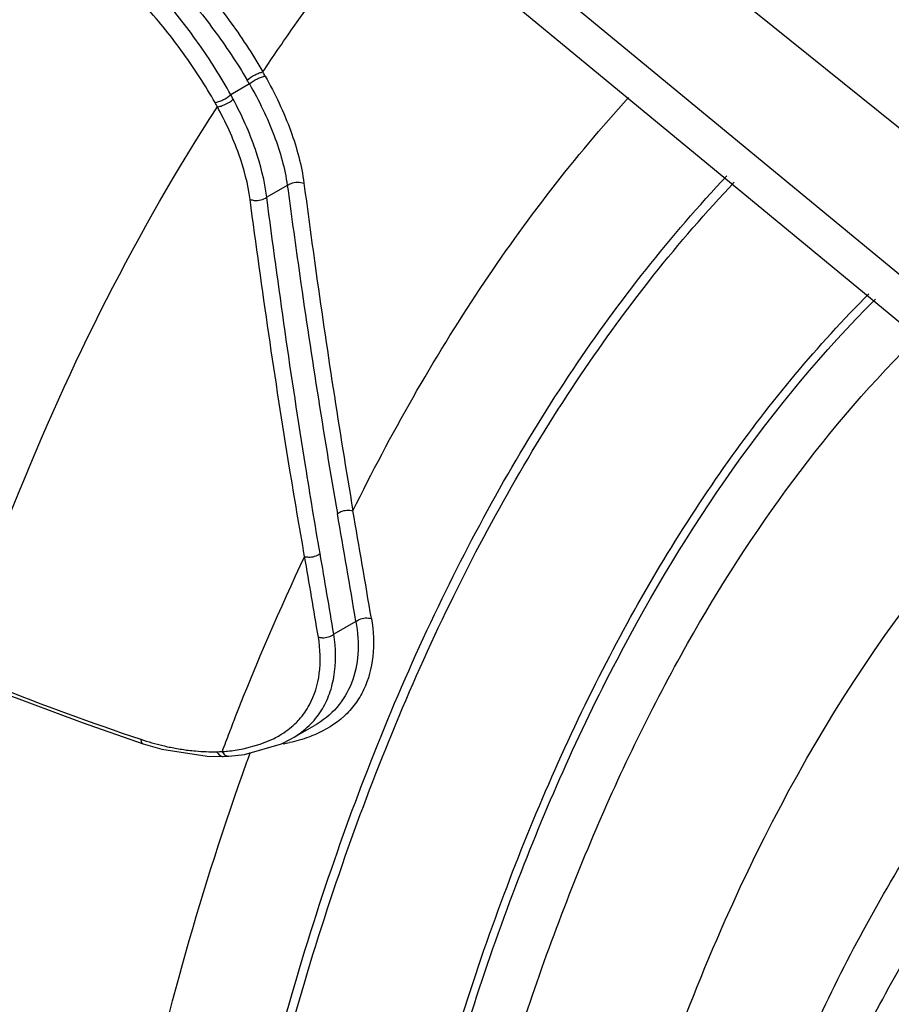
# Model space of a CAD drawing. Header units: inches. Extents: x 0 to 34, y 0 to 22.
# Tile 123 of 164: x 26.147 to 26.402, y 14.988 to 15.275. Entities that reach past the tile are written whole.
import ezdxf

# ---------------------------------------------------------------- set-up
doc = ezdxf.new("R2010")
doc.units = ezdxf.units.IN
doc.header["$LTSCALE"] = 1.87
doc.header["$MEASUREMENT"] = 0
doc.layers.get('0').update_dxf_attribs({"linetype": 'CONTINUOUS'})

msp = doc.modelspace()

# ---------------------------------------------------------------- linework, layer by layer
at = {"color": 7, "linetype": 'Continuous'}
for p, q in [((26.2999443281, 15.3272876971), (26.5647458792, 15.1143491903)), ((26.5318843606, 15.0953760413), (26.2709513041, 15.3105480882)), ((26.5157159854, 15.0948075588), (26.2570012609, 15.3081503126)), ((26.2143706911, 15.2565247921), (26.2089329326, 15.2533853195)), ((26.2254077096, 15.226952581), (26.2194166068, 15.2234936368)), ((26.2454029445, 15.0998193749), (26.2389584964, 15.0960986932)), ((26.1422092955, 15.0790958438), (26.165549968, 15.0703270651)), ((26.165549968, 15.0703270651), (26.1833444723, 15.064178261)), ((26.2265666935, 15.0655652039), (26.2332939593, 15.0694491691)), ((26.1833443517, 15.0641783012), (26.1888475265, 15.0625619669)), ((26.2124935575, 15.0626615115), (26.2174864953, 15.0640001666)), ((26.2128857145, 15.0609853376), (26.2237575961, 15.0641207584)), ((26.2174864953, 15.0640001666), (26.2215600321, 15.0657237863)), ((26.2237575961, 15.0641207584), (26.2265664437, 15.0655650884)), ((26.1888475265, 15.0625619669), (26.2020435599, 15.0605111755)), ((26.2020435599, 15.0605111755), (26.2067172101, 15.0604463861)), ((26.2066956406, 15.0604457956), (26.2082913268, 15.0605132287)), ((26.206713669, 15.0604462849), (26.2067172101, 15.0604463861)), ((26.2083353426, 15.0605157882), (26.2128857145, 15.0609853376)), ((26.2137975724, 15.0593180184), (26.2146548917, 15.0616846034)), ((26.2136385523, 15.0588764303), (26.2137975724, 15.0593180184))]:
    msp.add_line(p, q, dxfattribs=at)
for centre, radius, start, end in [((26.1113642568, 15.1982758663), 0.1234562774, 29.3609073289, 30.00772535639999), ((26.1109748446, 15.1970724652), 0.1192697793, 29.8987831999, 30.5354359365), ((26.0950162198, 15.1909077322), 0.1299248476, 28.0793999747, 28.7425529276), ((26.0943756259, 15.1892424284), 0.1261682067, 28.7171338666, 29.3679337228), ((20.5776159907, 14.146730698), 5.751955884, 9.546161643, 9.863879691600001), ((20.5344976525, 14.1381576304), 5.7913066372, 9.5583898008, 9.873837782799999), ((26.8689948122, 14.8151679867), 0.7070443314, 154.5702770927, 158.7019728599), ((20.732487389, 14.1706317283), 5.5791231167, 9.5397184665, 9.7846173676), ((20.7747892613, 14.178991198), 5.5405984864, 9.5277334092, 9.774426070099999), ((26.4369197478, 15.8257996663), 0.8017124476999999, 248.2688855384, 251.5104884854), ((26.9110654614, 14.7984494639), 0.7523142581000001, 158.6794415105, 159.0550654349), ((26.9207342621, 14.7947507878), 0.7626663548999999, 159.0552177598, 159.4959906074), ((26.2067171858, 15.1369518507), 0.0754175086, 251.4078283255, 256.529349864), ((26.2052397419, 15.1310993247), 0.0693818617, 256.5900206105, 259.6063695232), ((26.2163490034, 15.1103022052), 0.0468122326, 279.6044769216, 281.9797537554), ((26.204649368, 15.1278934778), 0.0661221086, 259.6083803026, 262.9548447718), ((26.2037533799, 15.1104994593), 0.04867846, 271.3156505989, 273.0985106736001)]:
    msp.add_arc(centre, radius, start, end, dxfattribs=at)
for points, knots in [([(26.1714820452, 15.3118410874), (26.1759396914, 15.3089876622), (26.1847689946, 15.3020325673), (26.1970511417, 15.2897195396), (26.2084689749, 15.2755595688), (26.215235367, 15.2652971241), (26.2182722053, 15.2600184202)], [0, 0, 0, 0, 0.2256714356, 0.477020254, 0.7403364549, 1, 1, 1, 1]), ([(26.1686870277, 15.3072754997), (26.172945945, 15.3045078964), (26.1813842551, 15.297798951), (26.1931649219, 15.2859945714), (26.2041707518, 15.2724727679), (26.2107391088, 15.2626960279), (26.2137037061, 15.2576700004)], [0, 0, 0, 0, 0.2258629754, 0.4772928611, 0.740516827, 1, 1, 1, 1]), ([(26.2182722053, 15.2600184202), (26.2211628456, 15.2643904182), (26.2327874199, 15.2814517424), (26.245387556, 15.2978532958), (26.2553402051, 15.3096095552)], [0, 0, 0, 0, 0.2538774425, 1, 1, 1, 1]), ([(26.2089329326, 15.2533853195), (26.2060771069, 15.2585922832), (26.1996212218, 15.268707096), (26.1885872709, 15.2826378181), (26.1765874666, 15.2947207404), (26.1679067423, 15.3015134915), (26.1635111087, 15.3042871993)], [0, 0, 0, 0, 0.258918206, 0.5218274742, 0.7733927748, 1, 1, 1, 1]), ([(26.2043297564, 15.2511173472), (26.2015471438, 15.2560619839), (26.1952947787, 15.2656712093), (26.1846847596, 15.2789334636), (26.1732042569, 15.2904807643), (26.1649281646, 15.2970111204), (26.1607385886, 15.2996922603)], [0, 0, 0, 0, 0.2587278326, 0.5215339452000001, 0.7731828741, 1, 1, 1, 1]), ([(26.2137036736, 15.2576700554), (26.2143945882, 15.258272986), (26.2155587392, 15.2590209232), (26.2171327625, 15.2597295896), (26.2179147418, 15.2599646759), (26.2182722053, 15.2600184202)], [0, 0, 0, 0, 0.5310438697, 0.7906625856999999, 1, 1, 1, 1]), ([(26.214370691, 15.256524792), (26.2150602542, 15.257125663), (26.2162295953, 15.257863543), (26.2178136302, 15.2585460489), (26.2186021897, 15.2587634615), (26.2189623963, 15.2588076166)], [0, 0, 0, 0, 0.5301208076, 0.7896604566, 1, 1, 1, 1]), ([(26.2189623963, 15.2588076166), (26.2218461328, 15.2536812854), (26.2266295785, 15.2435973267), (26.2295769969, 15.2327699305), (26.2302578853, 15.2275785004)], [0, 0, 0, 0, 0.5290473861, 1, 1, 1, 1]), ([(26.214370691, 15.256524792), (26.2171583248, 15.2516765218), (26.2217954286, 15.2421370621), (26.2247113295, 15.2318778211), (26.2254077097, 15.2269525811)], [0, 0, 0, 0, 0.5292579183, 1, 1, 1, 1]), ([(26.204329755, 15.2511173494), (26.2046901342, 15.2511610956), (26.2054795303, 15.2513770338), (26.2070666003, 15.252054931), (26.2082397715, 15.2527878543), (26.2089329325, 15.2533853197)], [0, 0, 0, 0, 0.2102890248, 0.4699015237, 1, 1, 1, 1]), ([(26.2445436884, 15.132086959), (26.2555432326, 15.1544325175), (26.2794716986, 15.1966662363), (26.3091021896, 15.2352023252), (26.3249095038, 15.2525787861)], [0, 0, 0, 0, 0.5146229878, 1, 1, 1, 1]), ([(26.1300991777, 15.0914865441), (26.1349955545, 15.1059950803), (26.1551523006, 15.1608867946), (26.1815213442, 15.21365163), (26.2050254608, 15.2498644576)], [0, 0, 0, 0, 0.261821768, 1, 1, 1, 1]), ([(26.2050254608, 15.2498644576), (26.20538864, 15.2498977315), (26.2061846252, 15.2500941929), (26.2077810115, 15.2507438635), (26.2089582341, 15.251466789), (26.2096483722, 15.2520627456)], [0, 0, 0, 0, 0.2115533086, 0.4710641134, 1, 1, 1, 1]), ([(26.2145529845, 15.2228839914), (26.2139613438, 15.2273669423), (26.2114732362, 15.2367000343), (26.2074460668, 15.2454272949), (26.2050254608, 15.2498644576)], [0, 0, 0, 0, 0.4721889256, 1, 1, 1, 1]), ([(26.2194166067, 15.2234936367), (26.2188382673, 15.2282320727), (26.2163201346, 15.2381083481), (26.2121579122, 15.2473585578), (26.2096484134, 15.2520626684)], [0, 0, 0, 0, 0.4723891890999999, 1, 1, 1, 1]), ([(26.1856328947, 14.5387351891), (26.1835298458, 14.5751969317), (26.1814654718, 14.6467426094), (26.1850869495, 14.7515736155), (26.1955225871, 14.8508553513), (26.2128118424, 14.9435906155), (26.237027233, 15.0288031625), (26.26821529, 15.1055551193), (26.3062439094, 15.1729726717), (26.33705499, 15.212261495), (26.3535296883, 15.2297273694)], [0, 0, 0, 0, 0.1503478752, 0.2944347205, 0.4314995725, 0.5609217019, 0.6822949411, 0.7955702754, 0.9011610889, 1, 1, 1, 1]), ([(26.18794778, 14.5382487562), (26.1858523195, 14.5746694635), (26.1838008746, 14.6461288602), (26.187434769, 14.7508236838), (26.1978742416, 14.8499569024), (26.2151572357, 14.9425314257), (26.2393550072, 15.0275711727), (26.2705122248, 15.1041388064), (26.3084956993, 15.1713609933), (26.3392694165, 15.2105126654), (26.3557222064, 15.2279067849)], [0, 0, 0, 0, 0.1504489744, 0.2946100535, 0.4317204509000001, 0.5611578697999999, 0.6825151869, 0.7957438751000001, 0.9012595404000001, 1, 1, 1, 1]), ([(26.2254077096, 15.226952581), (26.2257353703, 15.2271959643), (26.2272175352, 15.2279712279), (26.229092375, 15.2280509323), (26.2302578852, 15.2275785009)], [0, 0, 0, 0, 0.2450278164, 1, 1, 1, 1]), ([(26.2254077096, 15.226952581), (26.2264850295, 15.2188921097), (26.230897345, 15.1869223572), (26.2358831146, 15.1550299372), (26.2400218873, 15.1312466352)], [0, 0, 0, 0, 0.2519808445, 1, 1, 1, 1]), ([(26.2302578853, 15.2275785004), (26.2313126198, 15.2195357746), (26.2356312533, 15.1876410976), (26.2405064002, 15.1558202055), (26.2445436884, 15.132086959)], [0, 0, 0, 0, 0.252024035, 1, 1, 1, 1]), ([(26.2145529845, 15.2228839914), (26.2149299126, 15.2227294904), (26.2165632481, 15.2223474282), (26.2184008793, 15.2227440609), (26.2194166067, 15.2234936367)], [0, 0, 0, 0, 0.2439700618, 1, 1, 1, 1]), ([(26.2304541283, 15.1187754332), (26.2289439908, 15.127345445), (26.2230747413, 15.1619589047), (26.2180080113, 15.1967061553), (26.2145529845, 15.2228839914)], [0, 0, 0, 0, 0.2478728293, 1, 1, 1, 1]), ([(26.2349591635, 15.1196166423), (26.2334864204, 15.128167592), (26.2277566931, 15.1627087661), (26.2227980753, 15.1973758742), (26.2194166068, 15.2234936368)], [0, 0, 0, 0, 0.2478207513, 1, 1, 1, 1]), ([(26.2287122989, 14.5768759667), (26.2277574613, 14.6101623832), (26.2277116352, 14.6752964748), (26.23356287, 14.7703939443), (26.2453356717, 14.8599495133), (26.2630297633, 14.9431110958), (26.286686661, 15.0190422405), (26.3162690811, 15.0869610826), (26.3516407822, 15.146129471), (26.3799481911, 15.1803023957), (26.3949904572, 15.1953683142)], [0, 0, 0, 0, 0.1522355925, 0.2975633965, 0.4352738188, 0.5647987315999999, 0.6857885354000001, 0.7982612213, 0.9026714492, 1, 1, 1, 1]), ([(26.230526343, 14.5893305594), (26.2298349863, 14.6219005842), (26.2302530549, 14.6856113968), (26.2366208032, 14.7785833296), (26.2487181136, 14.866094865), (26.2665309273, 14.9473147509), (26.2901404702, 15.0215065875), (26.3277366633, 15.1067053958), (26.366388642, 15.1633207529), (26.3969001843, 15.1937897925)], [0, 0, 0, 0, 0.1522764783, 0.2976061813, 0.4353062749, 0.5648350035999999, 0.6858682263, 0.7984449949, 1, 1, 1, 1]), ([(26.2448951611, 14.6698683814), (26.2457417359, 14.6976869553), (26.2488459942, 14.7519978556), (26.2581321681, 14.8310125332), (26.2719382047, 14.9051679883), (26.2902539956, 14.9738710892), (26.3131205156, 15.036597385), (26.348239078, 15.1089735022), (26.3828925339, 15.1569929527), (26.4096662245, 15.1832033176)], [0, 0, 0, 0, 0.1515794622, 0.2960895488, 0.4330288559, 0.5620320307, 0.6829483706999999, 0.7959393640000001, 1, 1, 1, 1]), ([(26.2973422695, 14.8138515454), (26.3029811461, 14.8495924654), (26.3138320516, 14.9016362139), (26.3345397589, 14.9675712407), (26.3670859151, 15.0499409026), (26.4067489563, 15.1133225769), (26.4480927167, 15.1509562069)], [0, 0, 0, 0, 0.2896461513, 0.4244339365, 0.5524624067, 1, 1, 1, 1]), ([(26.2400218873, 15.1312466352), (26.2403222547, 15.1314833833), (26.2416828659, 15.1322672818), (26.2434133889, 15.1324292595), (26.2445436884, 15.132086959)], [0, 0, 0, 0, 0.2446216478, 1, 1, 1, 1]), ([(26.2304541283, 15.1187754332), (26.2308229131, 15.1186654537), (26.2323677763, 15.118431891), (26.2340374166, 15.1188919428), (26.2349591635, 15.1196166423)], [0, 0, 0, 0, 0.2471076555, 1, 1, 1, 1]), ([(26.3505660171, 14.9072889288), (26.3574882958, 14.9292048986), (26.37296449, 14.9709602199), (26.4024240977, 15.0285327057), (26.4372266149, 15.0782460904), (26.4646152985, 15.1063772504), (26.4790553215, 15.1186640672)], [0, 0, 0, 0, 0.2753824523, 0.532346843, 0.7728236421, 1, 1, 1, 1]), ([(26.39978327, 14.9912080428), (26.411765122, 15.0131818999), (26.4383607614, 15.0541235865), (26.4723629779, 15.089344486), (26.4904964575, 15.1043344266)], [0, 0, 0, 0, 0.51545919, 1, 1, 1, 1]), ([(26.2499205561, 15.1006475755), (26.2505334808, 15.0969993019), (26.2509089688, 15.0898730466), (26.248688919, 15.0813306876), (26.2453136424, 15.0756647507), (26.2408819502, 15.0707635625), (26.2365281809, 15.0681205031), (26.2334399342, 15.0668057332)], [0, 0, 0, 0, 0.2718048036, 0.5172223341, 0.6352601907, 0.7533913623, 1, 1, 1, 1]), ([(26.245402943, 15.0998193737), (26.2457033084, 15.1000542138), (26.2470649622, 15.1008316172), (26.248791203, 15.1009886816), (26.2499205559, 15.1006475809)], [0, 0, 0, 0, 0.2442471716, 1, 1, 1, 1]), ([(26.245402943, 15.099819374), (26.2459616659, 15.0966933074), (26.2463937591, 15.0905729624), (26.2446078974, 15.0818081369), (26.2402060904, 15.0743798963), (26.235733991, 15.07085756), (26.2332939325, 15.069449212)], [0, 0, 0, 0, 0.2730247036, 0.5214671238, 0.7577784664, 1, 1, 1, 1]), ([(26.231849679, 15.0754775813), (26.2333772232, 15.0782851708), (26.2353523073, 15.0849233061), (26.2350446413, 15.0917662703), (26.2344565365, 15.0952669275)], [0, 0, 0, 0, 0.4738010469, 1, 1, 1, 1]), ([(26.2344565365, 15.0952669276), (26.2348252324, 15.0951571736), (26.2363679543, 15.0949234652), (26.2380359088, 15.0953778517), (26.2389584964, 15.0960986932)], [0, 0, 0, 0, 0.2473082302, 1, 1, 1, 1]), ([(26.2348958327, 15.0732031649), (26.2359225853, 15.0747261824), (26.2376570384, 15.0780863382), (26.2397407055, 15.0857600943), (26.2396063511, 15.0919836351), (26.238958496, 15.096098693)], [0, 0, 0, 0, 0.2322233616, 0.473330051, 1, 1, 1, 1]), ([(26.2276348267, 15.0699743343), (26.2280563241, 15.0703759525), (26.2296724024, 15.0720363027), (26.2310210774, 15.0739546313), (26.231849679, 15.0754775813)], [0, 0, 0, 0, 0.2513850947, 1, 1, 1, 1]), ([(26.2265705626, 15.065567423), (26.2282341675, 15.0665279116), (26.2313420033, 15.068756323), (26.2338507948, 15.0716530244), (26.2348958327, 15.0732031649)], [0, 0, 0, 0, 0.50678885, 1, 1, 1, 1]), ([(26.2215600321, 15.0657237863), (26.2221261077, 15.066012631), (26.2242942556, 15.06720875), (26.2263022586, 15.0687046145), (26.2276348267, 15.0699743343)], [0, 0, 0, 0, 0.2566532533, 1, 1, 1, 1]), ([(26.2334399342, 15.0668057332), (26.2328646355, 15.0665608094), (26.2304671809, 15.0656142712), (26.2279745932, 15.0649149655), (26.226065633, 15.0645094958)], [0, 0, 0, 0, 0.2426506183, 1, 1, 1, 1]), ([(26.1826718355, 15.0654702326), (26.1826862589, 15.065309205), (26.182752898, 15.0648327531), (26.1830258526, 15.0642841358), (26.183344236, 15.0641779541)], [0, 0, 0, 0, 0.325103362, 1, 1, 1, 1]), ([(26.1965393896, 15.0622706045), (26.1972460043, 15.0621836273), (26.2000129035, 15.0618901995), (26.2028011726, 15.0617861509), (26.2048710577, 15.0618338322)], [0, 0, 0, 0, 0.2558770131, 1, 1, 1, 1]), ([(26.2048710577, 15.0618338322), (26.2050729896, 15.0614400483), (26.2055476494, 15.0607612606), (26.206356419, 15.0604357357), (26.2067136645, 15.0604464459)], [0, 0, 0, 0, 0.5532127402, 1, 1, 1, 1]), ([(26.2063845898, 15.0618921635), (26.2069100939, 15.0619233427), (26.2089576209, 15.0620776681), (26.210995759, 15.0623650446), (26.2124935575, 15.0626615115)], [0, 0, 0, 0, 0.2563833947, 1, 1, 1, 1]), ([(26.2063845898, 15.0618921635), (26.2066035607, 15.0614912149), (26.2071166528, 15.0608028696), (26.2079645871, 15.0604937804), (26.2083353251, 15.0605160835)], [0, 0, 0, 0, 0.5515768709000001, 1, 1, 1, 1]), ([(26.1558664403, 14.5449900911), (26.1530240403, 14.5924058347), (26.1508858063, 14.6849526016), (26.1590170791, 14.8194012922), (26.1786687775, 14.9439983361), (26.2004649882, 15.0222600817), (26.2136385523, 15.0588764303)], [0, 0, 0, 0, 0.2738891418, 0.5331251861, 0.7756225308, 1, 1, 1, 1]), ([(26.3697464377, 14.9257472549), (26.371953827, 14.9315032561), (26.3808940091, 14.9537949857), (26.3912366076, 14.9755340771), (26.39978327, 14.9912080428)], [0, 0, 0, 0, 0.2566779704, 1, 1, 1, 1])]:
    msp.add_open_spline(points, degree=3, knots=knots, dxfattribs=at)

doc.saveas('drawing.dxf')
